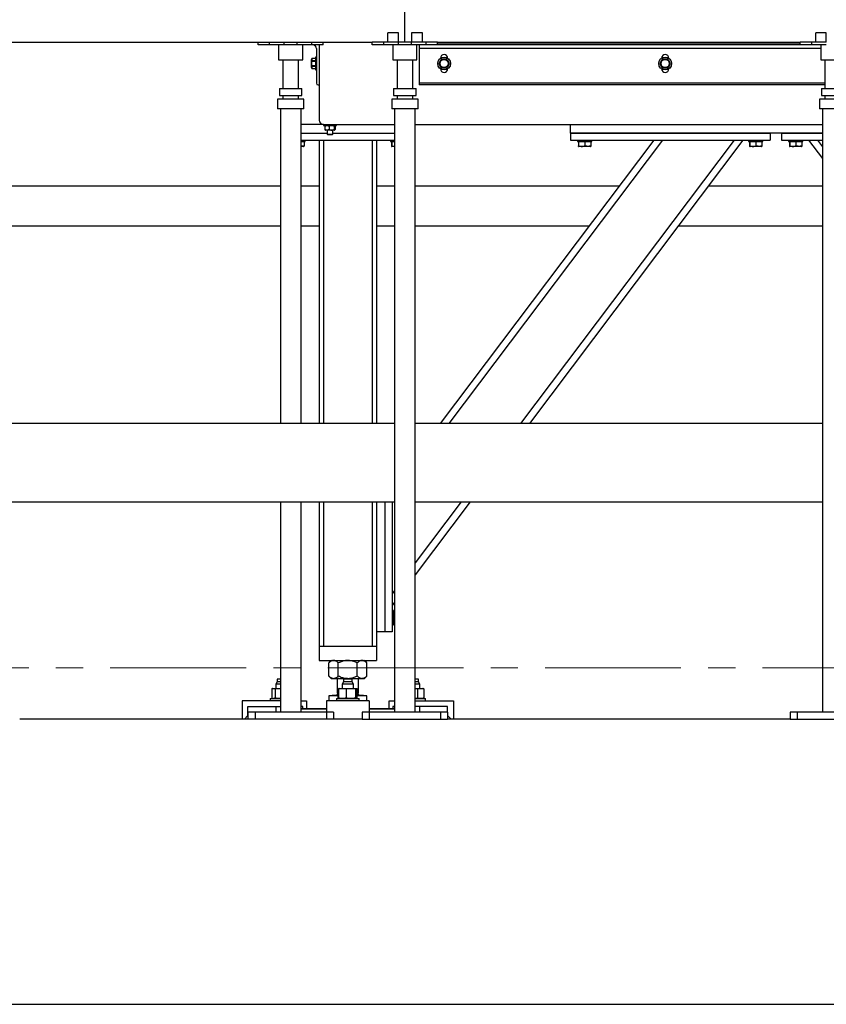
# Model space of a CAD drawing. Header units: millimetres. Extents: x 5 to 589, y 5 to 415.
# Tile 7 of 66: x 39 to 77, y 262 to 308. Entities that reach past the tile are written whole.
import ezdxf

# ---------------------------------------------------------------- set-up
doc = ezdxf.new("R2010")
doc.units = ezdxf.units.MM
doc.linetypes.add('CENTER', pattern=[10.16, 6.35, -1.27, 1.27, -1.27])
doc.layers.add('TRAIT-FORT', color=4, linetype='Continuous', lineweight=25)

msp = doc.modelspace()

# ---------------------------------------------------------------- linework, layer by layer
at = {"color": 7, "linetype": 'CENTER', "lineweight": 18}
msp.add_line((202.23179, 277.60137), (31.49957, 277.60137), dxfattribs=at)
at = {"layer": 'TRAIT-FORT', "color": 4, "linetype": 'Continuous', "lineweight": 25}
for p, q in [((57.24759, 306.86591), (57.24759, 308.53257)), ((56.94259, 307.29924), (56.44672, 307.29924)), ((56.44672, 306.86591), (56.44672, 307.29924)), ((56.94259, 306.86591), (56.94259, 307.29924)), ((57.55259, 307.29924), (57.55259, 306.86591)), ((58.06926, 307.29924), (57.55259, 307.29924)), ((58.06926, 306.86591), (58.06926, 307.29924)), ((76.44672, 306.86591), (76.44672, 307.29924)), ((76.94259, 307.29924), (76.44672, 307.29924)), ((76.94259, 306.86591), (76.94259, 307.29924)), ((38.76926, 306.86591), (55.72592, 306.86591)), ((50.39259, 306.73257), (50.39259, 306.86591)), ((50.92592, 306.73257), (50.39259, 306.73257)), ((50.92592, 306.73257), (50.92592, 306.86591)), ((51.60926, 306.73257), (50.92592, 306.73257)), ((51.34759, 306.73257), (51.34759, 306.03257)), ((51.34759, 306.73257), (51.34759, 306.03257)), ((51.34759, 306.73257), (51.34759, 306.03257)), ((51.60926, 306.73257), (51.60926, 306.86591)), ((52.21926, 306.73257), (51.60926, 306.73257)), ((52.21926, 306.73257), (52.21926, 306.86591)), ((52.90259, 306.73257), (52.21926, 306.73257)), ((52.48092, 306.03257), (52.48092, 306.73257)), ((52.48092, 306.03257), (52.48092, 306.73257)), ((52.48092, 306.03257), (52.48092, 306.73257)), ((52.90259, 306.73257), (52.90259, 306.86591)), ((53.43592, 306.73257), (52.90259, 306.73257)), ((53.24754, 306.73257), (53.24754, 303.21591)), ((53.43592, 306.73257), (53.43592, 306.86591)), ((55.72592, 306.73257), (55.72592, 306.86591)), ((56.25926, 306.86591), (55.72592, 306.86591)), ((56.25926, 306.73257), (55.72592, 306.73257)), ((56.25926, 306.73257), (56.25926, 306.86591)), ((56.94259, 306.86591), (56.25926, 306.86591)), ((56.94259, 306.73257), (56.25926, 306.73257)), ((56.68092, 306.73257), (56.68092, 306.03257)), ((56.68092, 306.73257), (56.68092, 306.03257)), ((56.68092, 306.73257), (56.68092, 306.03257)), ((56.94259, 306.73257), (56.94259, 306.86591)), ((57.55259, 306.86591), (56.94259, 306.86591)), ((57.55259, 306.73257), (56.94259, 306.73257)), ((57.55259, 306.73257), (57.55259, 306.86591)), ((58.23592, 306.86591), (57.55259, 306.86591)), ((58.23592, 306.73257), (57.55259, 306.73257)), ((57.81426, 306.03257), (57.81426, 306.73257)), ((57.81426, 306.03257), (57.81426, 306.73257)), ((57.81426, 306.03257), (57.81426, 306.73257)), ((57.91421, 306.73257), (57.91421, 306.56591)), ((58.23592, 306.73257), (58.23592, 306.86591)), ((58.76926, 306.86591), (58.23592, 306.86591)), ((58.76926, 306.73257), (58.23592, 306.73257)), ((58.76926, 306.73257), (58.76926, 306.86591)), ((58.76926, 306.86591), (75.72592, 306.86591)), ((75.72592, 306.81591), (58.76926, 306.81591)), ((75.72592, 306.73257), (58.76926, 306.73257)), ((75.72592, 306.73257), (75.72592, 306.86591)), ((76.25926, 306.86591), (75.72592, 306.86591)), ((76.25926, 306.73257), (75.72592, 306.73257)), ((76.25926, 306.73257), (76.25926, 306.86591)), ((76.94259, 306.86591), (76.25926, 306.86591)), ((76.94259, 306.73257), (76.25926, 306.73257)), ((76.68092, 306.73257), (76.68092, 306.03257)), ((76.68092, 306.73257), (76.68092, 306.03257)), ((76.68092, 306.73257), (76.68092, 306.03257)), ((53.11421, 306.56591), (53.11421, 304.94924)), ((57.91421, 306.56591), (57.91421, 304.94924)), ((76.68092, 306.56591), (57.91421, 306.56591)), ((51.34759, 306.03257), (52.48092, 306.03257)), ((51.54759, 306.03257), (51.54759, 304.70218)), ((51.54759, 306.03257), (51.54759, 304.70218)), ((51.54759, 306.03257), (51.54759, 304.70218)), ((52.28092, 304.70218), (52.28092, 306.03257)), ((52.28092, 304.70218), (52.28092, 306.03257)), ((52.28092, 304.70218), (52.28092, 306.03257)), ((52.89365, 306.10424), (52.88088, 306.05657)), ((52.88088, 305.67524), (52.88088, 306.05657)), ((53.06421, 306.10424), (52.89365, 306.10424)), ((52.89365, 306.10319), (52.89365, 306.10424)), ((52.89365, 306.10319), (52.89365, 306.0039)), ((53.06421, 306.10319), (52.89365, 306.10319)), ((52.89365, 305.9652), (52.89365, 306.0039)), ((52.89365, 306.0039), (53.06421, 306.0039)), ((53.06421, 305.9652), (52.89365, 305.9652)), ((53.11421, 306.16591), (53.06421, 306.16591)), ((53.06421, 306.16591), (53.06421, 305.96722)), ((53.06421, 305.96722), (53.06421, 305.56591)), ((56.68092, 306.03257), (57.81426, 306.03257)), ((56.88092, 306.03257), (56.88092, 304.70218)), ((56.88092, 306.03257), (56.88092, 304.70218)), ((56.88092, 306.03257), (56.88092, 304.70218)), ((57.61426, 304.70218), (57.61426, 306.03257)), ((57.61426, 304.70218), (57.61426, 306.03257)), ((57.61426, 304.70218), (57.61426, 306.03257)), ((58.84359, 305.88825), (58.94288, 306.06023)), ((58.94288, 305.67159), (58.84359, 305.84356)), ((58.91421, 306.11591), (58.91421, 306.11535)), ((59.21887, 306.06023), (59.31816, 305.88825)), ((59.31816, 305.84356), (59.21887, 305.67159)), ((59.24754, 306.11535), (59.24754, 306.11591)), ((69.17693, 305.88825), (69.27622, 306.06023)), ((69.27622, 305.67159), (69.17693, 305.84356)), ((69.24754, 306.11591), (69.24754, 306.11535)), ((69.55221, 306.06023), (69.65149, 305.88825)), ((69.65149, 305.84356), (69.55221, 305.67159)), ((69.58088, 306.11535), (69.58088, 306.11591)), ((76.68092, 306.03257), (77.81426, 306.03257)), ((76.88092, 306.03257), (76.88092, 304.70218)), ((76.88092, 306.03257), (76.88092, 304.70218)), ((76.88092, 306.03257), (76.88092, 304.70218)), ((52.88088, 305.67524), (52.89365, 305.62757)), ((52.89365, 305.72791), (52.89365, 305.76662)), ((52.89365, 305.76662), (53.06421, 305.76662)), ((52.89365, 305.72791), (52.89365, 305.62862)), ((53.06421, 305.72791), (52.89365, 305.72791)), ((52.89365, 305.62757), (52.89365, 305.62862)), ((52.89365, 305.62862), (53.06421, 305.62862)), ((52.89365, 305.62757), (53.06421, 305.62757)), ((53.06421, 305.56591), (53.11421, 305.56591)), ((58.91421, 305.61646), (58.91421, 305.61591)), ((59.24754, 305.61591), (59.24754, 305.61646)), ((69.24754, 305.61646), (69.24754, 305.61591)), ((69.58088, 305.61591), (69.58088, 305.61646)), ((53.19754, 304.86591), (53.24754, 304.86591)), ((57.91421, 304.94924), (57.91421, 304.86591)), ((76.88092, 304.94924), (57.91421, 304.94924)), ((76.88092, 304.86591), (57.91421, 304.86591)), ((51.38926, 304.70218), (51.38926, 304.36885)), ((51.38926, 304.70218), (52.43926, 304.70218)), ((52.43926, 304.36885), (52.43926, 304.70218)), ((56.72259, 304.70218), (56.72259, 304.36885)), ((56.72259, 304.70218), (57.77259, 304.70218)), ((57.77259, 304.36885), (57.77259, 304.70218)), ((76.72259, 304.70218), (77.77259, 304.70218)), ((76.72259, 304.70218), (76.72259, 304.36885)), ((51.29759, 304.20218), (51.29759, 303.75218)), ((51.29759, 304.20218), (51.29759, 303.75218)), ((51.29759, 304.20218), (51.29759, 303.75218)), ((52.53092, 304.20218), (51.29759, 304.20218)), ((51.38926, 304.36885), (52.43926, 304.36885)), ((51.54759, 304.36885), (51.54759, 304.20218)), ((51.54759, 304.36885), (51.54759, 304.20218)), ((51.54759, 304.36885), (51.54759, 304.20218)), ((52.28092, 304.20218), (52.28092, 304.36885)), ((52.28092, 304.20218), (52.28092, 304.36885)), ((52.28092, 304.20218), (52.28092, 304.36885)), ((52.53092, 303.75218), (52.53092, 304.20218)), ((52.53092, 303.75218), (52.53092, 304.20218)), ((52.53092, 303.75218), (52.53092, 304.20218)), ((56.63092, 304.20218), (56.63092, 303.75218)), ((56.63092, 304.20218), (56.63092, 303.75218)), ((56.63092, 304.20218), (56.63092, 303.75218)), ((57.86426, 304.20218), (56.63092, 304.20218)), ((56.72259, 304.36885), (57.77259, 304.36885)), ((56.88092, 304.36885), (56.88092, 304.20218)), ((56.88092, 304.36885), (56.88092, 304.20218)), ((56.88092, 304.36885), (56.88092, 304.20218)), ((57.61426, 304.20218), (57.61426, 304.36885)), ((57.61426, 304.20218), (57.61426, 304.36885)), ((57.61426, 304.20218), (57.61426, 304.36885)), ((57.86426, 303.75218), (57.86426, 304.20218)), ((57.86426, 303.75218), (57.86426, 304.20218)), ((57.86426, 303.75218), (57.86426, 304.20218)), ((76.63092, 304.20218), (76.63092, 303.75218)), ((76.63092, 304.20218), (76.63092, 303.75218)), ((76.63092, 304.20218), (76.63092, 303.75218)), ((77.86426, 304.20218), (76.63092, 304.20218)), ((76.72259, 304.36885), (77.77259, 304.36885)), ((76.88092, 304.36885), (76.88092, 304.20218)), ((76.88092, 304.36885), (76.88092, 304.20218)), ((76.88092, 304.36885), (76.88092, 304.20218)), ((52.53092, 303.75218), (51.29759, 303.75218)), ((51.43092, 303.75218), (51.43092, 289.03257)), ((51.43092, 303.75218), (51.43092, 289.03257)), ((51.43092, 303.75218), (51.43092, 289.03257)), ((52.39759, 289.03257), (52.39759, 303.75218)), ((52.39759, 289.03257), (52.39759, 303.75218)), ((52.39759, 289.03257), (52.39759, 303.75218)), ((57.86426, 303.75218), (56.63092, 303.75218)), ((56.76426, 303.75218), (56.76426, 275.53257)), ((56.76426, 303.75218), (56.76426, 275.53257)), ((56.76426, 303.75218), (56.76426, 275.53257)), ((57.73092, 275.53257), (57.73092, 303.75218)), ((57.73092, 275.53257), (57.73092, 303.75218)), ((57.73092, 275.53257), (57.73092, 303.75218)), ((77.86426, 303.75218), (76.63092, 303.75218)), ((76.76426, 303.75218), (76.76426, 275.53257)), ((76.76426, 303.75218), (76.76426, 275.53257)), ((76.76426, 303.75218), (76.76426, 275.53257)), ((52.41421, 303.02591), (52.39759, 303.04253)), ((52.41421, 303.02591), (52.39759, 303.02591)), ((53.44754, 303.01591), (52.39759, 303.01591)), ((52.41421, 303.01591), (52.41421, 303.02591)), ((53.44754, 303.01591), (53.44754, 302.96591)), ((53.44754, 303.01591), (56.76426, 303.01591)), ((54.04754, 302.96591), (54.04754, 303.01591)), ((57.73092, 303.01591), (76.76426, 303.01591)), ((64.98088, 302.61591), (64.98088, 303.01591)), ((52.39759, 302.61591), (53.61421, 302.61591)), ((53.44754, 302.96591), (54.04754, 302.96591)), ((53.51235, 302.93239), (53.51235, 302.78276)), ((53.52636, 302.75376), (53.53088, 302.74924)), ((53.53088, 302.96591), (53.52664, 302.96167)), ((53.60808, 302.74924), (53.53088, 302.74924)), ((53.82141, 302.74924), (53.60808, 302.74924)), ((53.61421, 302.74924), (53.61421, 302.56046)), ((53.61421, 302.56046), (53.64754, 302.52713)), ((53.61421, 302.56046), (53.88088, 302.56046)), ((53.70382, 302.93239), (53.70382, 302.78276)), ((53.96088, 302.74924), (53.82141, 302.74924)), ((53.84754, 302.52713), (53.88088, 302.56046)), ((53.88088, 302.56046), (53.88088, 302.74924)), ((53.88088, 302.61591), (56.76426, 302.61591)), ((53.93901, 302.93239), (53.93901, 302.78276)), ((53.96421, 302.74924), (53.96088, 302.74924)), ((53.96845, 302.96167), (53.96421, 302.96591)), ((53.96421, 302.74924), (53.96873, 302.75376)), ((53.98274, 302.93239), (53.98274, 302.78276)), ((64.98088, 302.61591), (64.98088, 302.28257)), ((64.98088, 302.61591), (74.31421, 302.61591)), ((76.76426, 302.61591), (64.98088, 302.61591)), ((74.31421, 302.61591), (74.31421, 302.28257)), ((74.84754, 302.61591), (76.76426, 302.61591)), ((74.84754, 302.61591), (74.84754, 302.28257)), ((52.39759, 302.28257), (56.76426, 302.28257)), ((52.39759, 302.21591), (52.58088, 302.21591)), ((52.53556, 302.21591), (52.53556, 302.01606)), ((52.58088, 302.21591), (52.58088, 302.28257)), ((53.24754, 302.28257), (53.24754, 289.03257)), ((53.44754, 302.28257), (55.71421, 302.28257)), ((53.44754, 302.28257), (53.44754, 289.03257)), ((53.84754, 302.52713), (53.64754, 302.52713)), ((55.71421, 302.28257), (55.71421, 289.03257)), ((55.91421, 302.28257), (55.91421, 289.03257)), ((56.58088, 302.28257), (56.58088, 302.21591)), ((56.58088, 302.21591), (56.76426, 302.21591)), ((56.6262, 302.21591), (56.6262, 302.01606)), ((56.6358, 302.21591), (56.6358, 302.01606)), ((68.87612, 302.28257), (58.89153, 289.03257)), ((69.2935, 302.28257), (59.30891, 289.03257)), ((72.63253, 302.28257), (62.64793, 289.03257)), ((73.0499, 302.28257), (63.06531, 289.03257)), ((64.98088, 302.28257), (74.31421, 302.28257)), ((65.31421, 302.28257), (65.31421, 302.21591)), ((65.31421, 302.21591), (65.53206, 302.21591)), ((65.35953, 302.21591), (65.35953, 302.01606)), ((65.36914, 302.21591), (65.36914, 302.01606)), ((65.53206, 302.21591), (65.98088, 302.21591)), ((65.65715, 302.21591), (65.65715, 302.01606)), ((65.93556, 302.21591), (65.93556, 302.01606)), ((65.98088, 302.21591), (65.98088, 302.28257)), ((73.31421, 302.28257), (73.31421, 302.21591)), ((73.31421, 302.21591), (73.53206, 302.21591)), ((73.35953, 302.21591), (73.35953, 302.01606)), ((73.36914, 302.21591), (73.36914, 302.01606)), ((73.53206, 302.21591), (73.98088, 302.21591)), ((73.65715, 302.21591), (73.65715, 302.01606)), ((73.93556, 302.21591), (73.93556, 302.01606)), ((73.98088, 302.21591), (73.98088, 302.28257)), ((74.84754, 302.28257), (76.76426, 302.28257)), ((75.18088, 302.28257), (75.18088, 302.21591)), ((75.18088, 302.21591), (75.39873, 302.21591)), ((75.2262, 302.21591), (75.2262, 302.01606)), ((75.2358, 302.21591), (75.2358, 302.01606)), ((75.39873, 302.21591), (75.84754, 302.21591)), ((75.52382, 302.21591), (75.52382, 302.01606)), ((75.80222, 302.21591), (75.80222, 302.01606)), ((75.84754, 302.21591), (75.84754, 302.28257)), ((76.11185, 302.28257), (76.76426, 301.4168)), ((76.52923, 302.28257), (76.76426, 301.97068)), ((52.51671, 301.98257), (52.39759, 301.98257)), ((52.51671, 301.98257), (52.5316, 301.99117)), ((56.63016, 301.99117), (56.64504, 301.98257)), ((56.76426, 301.98257), (56.64504, 301.98257)), ((65.36349, 301.99117), (65.37838, 301.98257)), ((65.51986, 301.98257), (65.37838, 301.98257)), ((65.91671, 301.98257), (65.51986, 301.98257)), ((65.91671, 301.98257), (65.9316, 301.99117)), ((73.36349, 301.99117), (73.37838, 301.98257)), ((73.51986, 301.98257), (73.37838, 301.98257)), ((73.91671, 301.98257), (73.51986, 301.98257)), ((73.91671, 301.98257), (73.9316, 301.99117)), ((75.23016, 301.99117), (75.24504, 301.98257)), ((75.38653, 301.98257), (75.24504, 301.98257)), ((75.78338, 301.98257), (75.38653, 301.98257)), ((75.78338, 301.98257), (75.79827, 301.99117)), ((51.43092, 300.12262), (37.73092, 300.12262)), ((53.24754, 300.12262), (52.39759, 300.12262)), ((56.76426, 300.12262), (55.91421, 300.12262)), ((67.24847, 300.12262), (57.73092, 300.12262)), ((76.76426, 300.12262), (71.42226, 300.12262)), ((37.73092, 298.27586), (51.43092, 298.27586)), ((52.39759, 298.27586), (53.24754, 298.27586)), ((55.91421, 298.27586), (56.76426, 298.27586)), ((57.73092, 298.27586), (65.85685, 298.27586)), ((70.03063, 298.27586), (76.76426, 298.27586)), ((56.76426, 289.03257), (37.73092, 289.03257)), ((76.76426, 289.03257), (57.73092, 289.03257)), ((37.73092, 285.36591), (56.76426, 285.36591)), ((51.43092, 285.36591), (51.43092, 275.53257)), ((51.43092, 285.36591), (51.43092, 275.53257)), ((51.43092, 285.36591), (51.43092, 275.53257)), ((52.39759, 275.53257), (52.39759, 285.36591)), ((52.39759, 275.53257), (52.39759, 285.36591)), ((52.39759, 275.53257), (52.39759, 285.36591)), ((53.24754, 285.36591), (53.24754, 278.61591)), ((53.44754, 285.36591), (53.44754, 278.61591)), ((55.71421, 285.36591), (55.71421, 278.61591)), ((55.91421, 285.36591), (55.91421, 279.28257)), ((56.31421, 285.36591), (56.31421, 279.28257)), ((56.64754, 285.36591), (56.64754, 279.28257)), ((57.73092, 285.36591), (76.76426, 285.36591)), ((60.30228, 285.36591), (57.73092, 281.9536)), ((59.8849, 285.36591), (57.73092, 282.50748)), ((56.76426, 281.22467), (56.64754, 281.06979)), ((56.76426, 280.67079), (56.64754, 280.51591)), ((56.71421, 280.28257), (56.64754, 280.28257)), ((56.71421, 280.28257), (56.71421, 280.07692)), ((56.71421, 280.25113), (56.76426, 280.25113)), ((56.71421, 280.20939), (56.76426, 280.20939)), ((56.71421, 280.07692), (56.71421, 279.61591)), ((56.64754, 279.61591), (56.71421, 279.61591)), ((56.71421, 279.9075), (56.76426, 279.9075)), ((56.71421, 279.64735), (56.76426, 279.64735)), ((55.91421, 279.28257), (55.91421, 278.61591)), ((56.31421, 279.28257), (55.91421, 279.28257)), ((56.64754, 279.28257), (56.31421, 279.28257)), ((53.24754, 278.61591), (53.24754, 277.94924)), ((53.24754, 278.61591), (55.91421, 278.61591)), ((53.44754, 278.61591), (55.71421, 278.61591)), ((55.91421, 278.61591), (55.91421, 277.94924)), ((53.24754, 277.94924), (55.91421, 277.94924)), ((53.81421, 277.94924), (53.69561, 277.83064)), ((53.69561, 277.21451), (53.69561, 277.83064)), ((54.13824, 277.21451), (54.13824, 277.83064)), ((55.02351, 277.21451), (55.02351, 277.83064)), ((55.46615, 277.83064), (55.34754, 277.94924)), ((55.46615, 277.21451), (55.46615, 277.83064)), ((51.27754, 276.94924), (51.21421, 276.83924)), ((51.21421, 276.83924), (51.21421, 276.64257)), ((51.43092, 276.83924), (51.21421, 276.83924)), ((51.27754, 277.06591), (51.27754, 276.94924)), ((51.43092, 277.06591), (51.27754, 277.06591)), ((51.43092, 276.94924), (51.27754, 276.94924)), ((53.69561, 277.21451), (53.81421, 277.09591)), ((53.91692, 277.09591), (53.81421, 277.09591)), ((54.58088, 277.09591), (53.91692, 277.09591)), ((54.08088, 277.09591), (54.08088, 276.43924)), ((54.37754, 276.94924), (54.31421, 276.83924)), ((54.31421, 276.83924), (54.31421, 276.64257)), ((54.4083, 276.83924), (54.31421, 276.83924)), ((54.37754, 277.06591), (54.37754, 276.94924)), ((54.44929, 277.06591), (54.37754, 277.06591)), ((54.78421, 276.94924), (54.37754, 276.94924)), ((54.84754, 276.83924), (54.4083, 276.83924)), ((54.78421, 277.06591), (54.44929, 277.06591)), ((55.24483, 277.09591), (54.58088, 277.09591)), ((54.78421, 276.94924), (54.78421, 277.06591)), ((54.84754, 276.83924), (54.78421, 276.94924)), ((54.84754, 276.64257), (54.84754, 276.83924)), ((55.08088, 276.43924), (55.08088, 277.09591)), ((55.34754, 277.09591), (55.24483, 277.09591)), ((55.34754, 277.09591), (55.46615, 277.21451)), ((57.83589, 277.06591), (57.73092, 277.06591)), ((57.88421, 276.94924), (57.73092, 276.94924)), ((57.88417, 276.83924), (57.73092, 276.83924)), ((57.88421, 277.06591), (57.83589, 277.06591)), ((57.94754, 276.83924), (57.88417, 276.83924)), ((57.88421, 276.94924), (57.88421, 277.06591)), ((57.94754, 276.83924), (57.88421, 276.94924)), ((57.94754, 276.64257), (57.94754, 276.83924)), ((51.02648, 276.62038), (51.02648, 276.1881)), ((51.08088, 276.64257), (51.05583, 276.63359)), ((51.08088, 276.64257), (51.10422, 276.64257)), ((51.10422, 276.64257), (51.40916, 276.64257)), ((51.18197, 276.62038), (51.18197, 276.1881)), ((51.40916, 276.64257), (51.43092, 276.64145)), ((51.40916, 276.64257), (51.43092, 276.64257)), ((53.86921, 276.31924), (53.84588, 276.29591)), ((53.86921, 276.32257), (53.86921, 276.31924)), ((53.86921, 276.32257), (54.14596, 276.32257)), ((53.86921, 276.31924), (54.14596, 276.31924)), ((54.14402, 276.43924), (54.08088, 276.37609)), ((54.08088, 276.43924), (54.14402, 276.43924)), ((54.08088, 276.37609), (54.08088, 276.35591)), ((54.08088, 276.37609), (54.14596, 276.37609)), ((54.08088, 276.35591), (54.14596, 276.35591)), ((54.14596, 276.62038), (54.14596, 276.1881)), ((54.18088, 276.64257), (54.17386, 276.64006)), ((54.18088, 276.64257), (54.32201, 276.64257)), ((54.32201, 276.64257), (54.71553, 276.64257)), ((54.49807, 276.62038), (54.49807, 276.1881)), ((54.71553, 276.64257), (54.9744, 276.64257)), ((54.93299, 276.62038), (54.93299, 276.1881)), ((54.9744, 276.64257), (54.98088, 276.64257)), ((54.98789, 276.64006), (54.98088, 276.64257)), ((55.0158, 276.1881), (55.0158, 276.62038)), ((55.0158, 276.37609), (55.08088, 276.37609)), ((55.0158, 276.35591), (55.08088, 276.35591)), ((55.0158, 276.32257), (55.29254, 276.32257)), ((55.0158, 276.31924), (55.29254, 276.31924)), ((55.08088, 276.37609), (55.01773, 276.43924)), ((55.01773, 276.43924), (55.08088, 276.43924)), ((55.08088, 276.35591), (55.08088, 276.37609)), ((55.29254, 276.31924), (55.29254, 276.32257)), ((55.31588, 276.29591), (55.29254, 276.31924)), ((57.73092, 276.64257), (57.98582, 276.64257)), ((57.73092, 276.63554), (57.83636, 276.62038)), ((57.83636, 276.62038), (57.83636, 276.1881)), ((57.98582, 276.64257), (58.08088, 276.64257)), ((58.10593, 276.63359), (58.08088, 276.64257)), ((58.13527, 276.62038), (58.10566, 276.63285)), ((58.13527, 276.62038), (58.13527, 276.1881)), ((49.64754, 276.06591), (49.64754, 275.19924)), ((51.43092, 276.06591), (49.64754, 276.06591)), ((50.94754, 276.16591), (50.94754, 276.06591)), ((50.94754, 276.16591), (51.43092, 276.16591)), ((51.05609, 276.17566), (51.02648, 276.1881)), ((51.05582, 276.1749), (51.08088, 276.16591)), ((51.43092, 276.16704), (51.40916, 276.16591)), ((52.39759, 276.06591), (52.64754, 276.06591)), ((52.64754, 276.06591), (52.64754, 275.69924)), ((55.58088, 276.06591), (53.58088, 276.06591)), ((53.58088, 276.06591), (53.58088, 275.53257)), ((53.69561, 276.29591), (53.69561, 276.06591)), ((54.13824, 276.29591), (53.69561, 276.29591)), ((54.04754, 276.16591), (54.04754, 276.06591)), ((54.04754, 276.16591), (55.11421, 276.16591)), ((54.13824, 276.16591), (54.13824, 276.29591)), ((54.14596, 276.29591), (54.13824, 276.29591)), ((54.17385, 276.16843), (54.18088, 276.16591)), ((54.98088, 276.16591), (54.9879, 276.16843)), ((55.02351, 276.29591), (55.0158, 276.29591)), ((55.02351, 276.16591), (55.02351, 276.29591)), ((55.46615, 276.29591), (55.02351, 276.29591)), ((55.11421, 276.06591), (55.11421, 276.16591)), ((55.46615, 276.06591), (55.46615, 276.29591)), ((55.58088, 276.06591), (55.58088, 275.53257)), ((56.51421, 275.69924), (56.51421, 276.06591)), ((56.51421, 276.06591), (56.76426, 276.06591)), ((57.83636, 276.1881), (57.73092, 276.1729)), ((57.73092, 276.16591), (58.21421, 276.16591)), ((57.73092, 276.06591), (59.51421, 276.06591)), ((58.08088, 276.16591), (58.10594, 276.1749)), ((58.10566, 276.17566), (58.13527, 276.1881)), ((58.21421, 276.06591), (58.21421, 276.16591)), ((59.51421, 276.06591), (59.51421, 275.19924)), ((49.91421, 275.79924), (51.43092, 275.79924)), ((49.91421, 275.36591), (49.91421, 275.79924)), ((49.91426, 275.53257), (49.91426, 275.19924)), ((50.24759, 275.53257), (49.91426, 275.53257)), ((50.24759, 275.53257), (50.24759, 275.19924)), ((53.58092, 275.53257), (50.24759, 275.53257)), ((51.21421, 275.79924), (51.21421, 275.53257)), ((52.48088, 275.79924), (52.39759, 275.79924)), ((52.39759, 275.69924), (53.58088, 275.69924)), ((53.58088, 275.66591), (52.39759, 275.66591)), ((52.48088, 275.69924), (52.48088, 275.79924)), ((53.58092, 275.53257), (53.58092, 275.19924)), ((53.91426, 275.53257), (53.58092, 275.53257)), ((53.91426, 275.53257), (53.91426, 275.19924)), ((55.24759, 275.53257), (55.24759, 275.19924)), ((55.58092, 275.53257), (55.24759, 275.53257)), ((55.58088, 275.69924), (56.76426, 275.69924)), ((56.76426, 275.66591), (55.58088, 275.66591)), ((55.58092, 275.53257), (55.58092, 275.19924)), ((58.91426, 275.53257), (55.58092, 275.53257)), ((56.68088, 275.79924), (56.68088, 275.69924)), ((56.76426, 275.79924), (56.68088, 275.79924)), ((59.24754, 275.79924), (57.73092, 275.79924)), ((57.94754, 275.53257), (57.94754, 275.79924)), ((58.91426, 275.53257), (58.91426, 275.19924)), ((59.24759, 275.53257), (58.91426, 275.53257)), ((59.24754, 275.53257), (59.24754, 275.79924)), ((59.24759, 275.53257), (59.24759, 275.19924)), ((75.24759, 275.53257), (75.24759, 275.19924)), ((75.58092, 275.53257), (75.24759, 275.53257)), ((75.58092, 275.53257), (75.58092, 275.19924)), ((78.91426, 275.53257), (75.58092, 275.53257)), ((55.24759, 275.19924), (39.24759, 275.19924)), ((49.74754, 275.19924), (49.91421, 275.36591)), ((55.24759, 275.19924), (55.58092, 275.19924)), ((55.58092, 275.19924), (58.91426, 275.19924)), ((58.91426, 275.19924), (59.24759, 275.19924)), ((59.24759, 275.36586), (59.41421, 275.19924)), ((75.24759, 275.19924), (59.24759, 275.19924)), ((75.24759, 275.19924), (75.58092, 275.19924)), ((75.58092, 275.19924), (78.91426, 275.19924)), ((37.24759, 261.86591), (197.24759, 261.86591))]:
    msp.add_line(p, q, dxfattribs=at)
for centre, radius in [((59.08088, 305.86591), 0.3), ((59.08088, 305.86591), 0.19067), ((69.41421, 305.86591), 0.3), ((69.41421, 305.86591), 0.19067)]:
    msp.add_circle(centre, radius, dxfattribs=at)
for centre, radius, start, end in [((52.94754, 306.56591), 0.16667, 0, 90), ((59.08088, 306.11591), 0.16667, 0, 180), ((69.41421, 306.11591), 0.16667, 0, 180), ((59.08088, 305.86591), 0.23833, 174.619977, 185.380023), ((59.08088, 305.86591), 0.23833, 114.619977, 125.380023), ((59.08088, 305.86591), 0.23833, 54.619977, 65.380023), ((59.08088, 305.86591), 0.23833, 354.619977, 5.380023), ((69.41421, 305.86591), 0.23833, 174.619977, 185.380023), ((69.41421, 305.86591), 0.23833, 114.619977, 125.380023), ((69.41421, 305.86591), 0.23833, 54.619977, 65.380023), ((69.41421, 305.86591), 0.23833, 354.619977, 5.380023), ((59.08088, 305.61591), 0.16667, 180, 0), ((59.08088, 305.86591), 0.23833, 234.619977, 245.380023), ((59.08088, 305.86591), 0.23833, 294.619977, 305.380023), ((69.41421, 305.61591), 0.16667, 180, 0), ((69.41421, 305.86591), 0.23833, 234.619977, 245.380023), ((69.41421, 305.86591), 0.23833, 294.619977, 305.380023), ((53.19754, 304.94924), 0.08333, 180, 270), ((53.44754, 303.21591), 0.2, 180, 270), ((54.04754, 276.35591), 0.03333, 270, 360), ((55.11421, 276.35591), 0.03333, 180, 270)]:
    msp.add_arc(centre, radius, start, end, dxfattribs=at)
for points, knots in [([(52.89365, 305.9652), (52.89343, 305.96317), (52.88615, 305.89736), (52.88996, 305.83097), (52.89365, 305.76662)], [0, 0, 0, 0, 0.03078876, 1, 1, 1, 1]), ([(58.98159, 306.08257), (58.98361, 306.08257), (59.04943, 306.08257), (59.11582, 306.08257), (59.18017, 306.08257)], [0, 0, 0, 0, 0.03078876, 1, 1, 1, 1]), ([(69.31492, 306.08257), (69.31695, 306.08257), (69.38276, 306.08257), (69.44915, 306.08257), (69.5135, 306.08257)], [0, 0, 0, 0, 0.03078876, 1, 1, 1, 1]), ([(59.18017, 305.64924), (59.11582, 305.64924), (59.04943, 305.64924), (58.98361, 305.64924), (58.98159, 305.64924)], [0, 0, 0, 0, 0.96921124, 1, 1, 1, 1]), ([(69.5135, 305.64924), (69.44915, 305.64924), (69.38276, 305.64924), (69.31695, 305.64924), (69.31492, 305.64924)], [0, 0, 0, 0, 0.96921124, 1, 1, 1, 1]), ([(53.51235, 302.93239), (53.52546, 302.94022), (53.55212, 302.95614), (53.58518, 302.96522), (53.60407, 302.96579), (53.60808, 302.96591)], [0, 0, 0, 0, 0.43238347, 0.87955055, 1, 1, 1, 1]), ([(53.51235, 302.93239), (53.51533, 302.94066), (53.52017, 302.95409), (53.52546, 302.95895), (53.52749, 302.96082)], [0, 0, 0, 0, 0.61596399, 1, 1, 1, 1]), ([(53.60808, 302.74924), (53.59124, 302.75118), (53.55782, 302.75502), (53.52742, 302.77356), (53.51235, 302.78276)], [0, 0, 0, 0, 0.5039974, 1, 1, 1, 1]), ([(53.52748, 302.75489), (53.52593, 302.75589), (53.5206, 302.75932), (53.51577, 302.77305), (53.51235, 302.78276)], [0, 0, 0, 0, 0.293063, 1, 1, 1, 1]), ([(53.60808, 302.96591), (53.62493, 302.96397), (53.65834, 302.96012), (53.68874, 302.94158), (53.70382, 302.93239)], [0, 0, 0, 0, 0.5039974, 1, 1, 1, 1]), ([(53.70382, 302.78276), (53.69071, 302.77493), (53.66404, 302.759), (53.63099, 302.74993), (53.61209, 302.74936), (53.60808, 302.74924)], [0, 0, 0, 0, 0.43238347, 0.87955055, 1, 1, 1, 1]), ([(53.82141, 302.96591), (53.79562, 302.96292), (53.75461, 302.95817), (53.71756, 302.93936), (53.70382, 302.93239)], [0, 0, 0, 0, 0.62900715, 1, 1, 1, 1]), ([(53.70382, 302.78276), (53.71756, 302.77578), (53.75461, 302.75698), (53.79562, 302.75223), (53.82141, 302.74924)], [0, 0, 0, 0, 0.37099285, 1, 1, 1, 1]), ([(53.93901, 302.93239), (53.93011, 302.93689), (53.89503, 302.95462), (53.85425, 302.96559), (53.82332, 302.96589), (53.82141, 302.96591)], [0, 0, 0, 0, 0.2417679, 0.9532842, 1, 1, 1, 1]), ([(53.82141, 302.74924), (53.82332, 302.74926), (53.85425, 302.74955), (53.89503, 302.76053), (53.93011, 302.77826), (53.93901, 302.78276)], [0, 0, 0, 0, 0.0467158, 0.7582321, 1, 1, 1, 1]), ([(53.96088, 302.96591), (53.95703, 302.96397), (53.9494, 302.96012), (53.94245, 302.94158), (53.93901, 302.93239)], [0, 0, 0, 0, 0.5039974, 1, 1, 1, 1]), ([(53.93901, 302.78276), (53.94201, 302.77493), (53.94809, 302.759), (53.95564, 302.74993), (53.95996, 302.74936), (53.96088, 302.74924)], [0, 0, 0, 0, 0.43238347, 0.87955055, 1, 1, 1, 1]), ([(53.96088, 302.74924), (53.96472, 302.75118), (53.97236, 302.75502), (53.9793, 302.77356), (53.98274, 302.78276)], [0, 0, 0, 0, 0.5039974, 1, 1, 1, 1]), ([(53.98274, 302.93239), (53.97976, 302.94066), (53.97492, 302.95409), (53.96963, 302.95895), (53.96759, 302.96082)], [0, 0, 0, 0, 0.61596399, 1, 1, 1, 1]), ([(52.53556, 302.01606), (52.5114, 302.00845), (52.46617, 301.99421), (52.41938, 301.99254), (52.39759, 301.99176)], [0, 0, 0, 0, 0.53407982, 1, 1, 1, 1]), ([(52.53556, 302.01606), (52.53472, 302.0084), (52.53323, 301.99465), (52.53168, 301.99296), (52.531, 301.99221)], [0, 0, 0, 0, 0.55724314, 1, 1, 1, 1]), ([(56.6262, 302.01606), (56.62703, 302.00875), (56.62872, 301.99397), (56.63121, 301.98857), (56.6336, 301.9965), (56.63506, 302.0095), (56.6358, 302.01606)], [0, 0, 0, 0, 0.26460494, 0.53494775, 0.76534313, 1, 1, 1, 1]), ([(56.6358, 302.01606), (56.6724, 302.00453), (56.71478, 301.99118), (56.75831, 301.99223), (56.76426, 301.99237)], [0, 0, 0, 0, 0.86337017, 1, 1, 1, 1]), ([(65.35953, 302.01606), (65.36036, 302.00875), (65.36205, 301.99397), (65.36455, 301.98857), (65.36693, 301.9965), (65.3684, 302.0095), (65.36914, 302.01606)], [0, 0, 0, 0, 0.26460494, 0.53494775, 0.76534313, 1, 1, 1, 1]), ([(65.36914, 302.01606), (65.40578, 302.00593), (65.46639, 301.98919), (65.55429, 301.99074), (65.61342, 302.00237), (65.64744, 302.01302), (65.65715, 302.01606)], [0, 0, 0, 0, 0.38554949, 0.63764185, 0.89654625, 1, 1, 1, 1]), ([(65.93556, 302.01606), (65.91139, 302.00875), (65.86254, 301.99397), (65.79016, 301.98857), (65.72097, 301.9965), (65.67855, 302.0095), (65.65715, 302.01606)], [0, 0, 0, 0, 0.26460494, 0.53494775, 0.76534313, 1, 1, 1, 1]), ([(65.93556, 302.01606), (65.93472, 302.0084), (65.93323, 301.99465), (65.93168, 301.99296), (65.931, 301.99221)], [0, 0, 0, 0, 0.55724314, 1, 1, 1, 1]), ([(73.35953, 302.01606), (73.36036, 302.00875), (73.36205, 301.99397), (73.36455, 301.98857), (73.36693, 301.9965), (73.3684, 302.0095), (73.36914, 302.01606)], [0, 0, 0, 0, 0.26460494, 0.53494775, 0.76534313, 1, 1, 1, 1]), ([(73.36914, 302.01606), (73.40578, 302.00593), (73.46639, 301.98919), (73.55429, 301.99074), (73.61342, 302.00237), (73.64744, 302.01302), (73.65715, 302.01606)], [0, 0, 0, 0, 0.38554949, 0.63764185, 0.89654625, 1, 1, 1, 1]), ([(73.93556, 302.01606), (73.91139, 302.00875), (73.86254, 301.99397), (73.79016, 301.98857), (73.72097, 301.9965), (73.67855, 302.0095), (73.65715, 302.01606)], [0, 0, 0, 0, 0.26460494, 0.53494775, 0.76534313, 1, 1, 1, 1]), ([(73.93556, 302.01606), (73.93472, 302.0084), (73.93323, 301.99465), (73.93168, 301.99296), (73.931, 301.99221)], [0, 0, 0, 0, 0.55724314, 1, 1, 1, 1]), ([(75.2262, 302.01606), (75.22703, 302.00875), (75.22872, 301.99397), (75.23121, 301.98857), (75.2336, 301.9965), (75.23506, 302.0095), (75.2358, 302.01606)], [0, 0, 0, 0, 0.26460494, 0.53494775, 0.76534313, 1, 1, 1, 1]), ([(75.2358, 302.01606), (75.27245, 302.00593), (75.33305, 301.98919), (75.42095, 301.99074), (75.48009, 302.00237), (75.51411, 302.01302), (75.52382, 302.01606)], [0, 0, 0, 0, 0.38554949, 0.63764185, 0.89654625, 1, 1, 1, 1]), ([(75.80222, 302.01606), (75.77806, 302.00875), (75.72921, 301.99397), (75.65683, 301.98857), (75.58764, 301.9965), (75.54522, 302.0095), (75.52382, 302.01606)], [0, 0, 0, 0, 0.26460494, 0.53494775, 0.76534313, 1, 1, 1, 1]), ([(75.80222, 302.01606), (75.80139, 302.0084), (75.7999, 301.99465), (75.79835, 301.99296), (75.79766, 301.99221)], [0, 0, 0, 0, 0.55724314, 1, 1, 1, 1]), ([(53.91692, 277.94924), (53.89768, 277.94755), (53.85879, 277.94413), (53.80218, 277.9177), (53.74744, 277.87996), (53.71294, 277.84713), (53.69561, 277.83064)], [0, 0, 0, 0, 0.24957791, 0.50436411, 0.75104693, 1, 1, 1, 1]), ([(54.13824, 277.83064), (54.10793, 277.85854), (54.0619, 277.9009), (53.99613, 277.93486), (53.95271, 277.94769), (53.9262, 277.94884), (53.91692, 277.94924)], [0, 0, 0, 0, 0.43205072, 0.65592711, 0.87965188, 1, 1, 1, 1]), ([(54.58088, 277.94924), (54.57312, 277.94917), (54.51111, 277.94857), (54.39317, 277.93161), (54.25366, 277.8856), (54.17057, 277.84603), (54.13824, 277.83064)], [0, 0, 0, 0, 0.05039955, 0.40261353, 0.76758847, 1, 1, 1, 1]), ([(55.02351, 277.83064), (54.97163, 277.85457), (54.87632, 277.89855), (54.72701, 277.9408), (54.63002, 277.9464), (54.58088, 277.94924)], [0, 0, 0, 0, 0.3707742, 0.68118194, 1, 1, 1, 1]), ([(55.24483, 277.94924), (55.22559, 277.94755), (55.18669, 277.94413), (55.13009, 277.9177), (55.07535, 277.87996), (55.04084, 277.84713), (55.02351, 277.83064)], [0, 0, 0, 0, 0.24957791, 0.50436411, 0.75104693, 1, 1, 1, 1]), ([(55.46615, 277.83064), (55.43583, 277.85852), (55.38991, 277.90076), (55.32416, 277.9349), (55.28073, 277.94768), (55.2541, 277.94884), (55.24483, 277.94924)], [0, 0, 0, 0, 0.43204542, 0.65434926, 0.87965336, 1, 1, 1, 1]), ([(53.91692, 277.09591), (53.89768, 277.0976), (53.85879, 277.10102), (53.80218, 277.12745), (53.74744, 277.16519), (53.71294, 277.19802), (53.69561, 277.21451)], [0, 0, 0, 0, 0.24957791, 0.50436411, 0.75104693, 1, 1, 1, 1]), ([(54.13824, 277.21451), (54.10793, 277.18661), (54.0619, 277.14424), (53.99613, 277.11028), (53.95271, 277.09745), (53.9262, 277.09631), (53.91692, 277.09591)], [0, 0, 0, 0, 0.43205072, 0.65592711, 0.87965188, 1, 1, 1, 1]), ([(54.58088, 277.09591), (54.57312, 277.09598), (54.51111, 277.09658), (54.39317, 277.11354), (54.25366, 277.15954), (54.17057, 277.19911), (54.13824, 277.21451)], [0, 0, 0, 0, 0.05039955, 0.40261353, 0.76758847, 1, 1, 1, 1]), ([(55.02351, 277.21451), (54.97163, 277.19057), (54.87632, 277.1466), (54.72701, 277.10434), (54.63002, 277.09874), (54.58088, 277.09591)], [0, 0, 0, 0, 0.3707742, 0.68118194, 1, 1, 1, 1]), ([(55.24483, 277.09591), (55.22559, 277.0976), (55.18669, 277.10102), (55.13009, 277.12745), (55.07535, 277.16519), (55.04084, 277.19802), (55.02351, 277.21451)], [0, 0, 0, 0, 0.24957791, 0.50436411, 0.75104693, 1, 1, 1, 1]), ([(55.46615, 277.21451), (55.43583, 277.18662), (55.38991, 277.14439), (55.32416, 277.11025), (55.28073, 277.09747), (55.2541, 277.09631), (55.24483, 277.09591)], [0, 0, 0, 0, 0.43204542, 0.65434926, 0.87965336, 1, 1, 1, 1]), ([(51.02648, 276.62038), (51.03931, 276.62665), (51.06505, 276.63924), (51.09113, 276.64146), (51.10422, 276.64257)], [0, 0, 0, 0, 0.49816548, 1, 1, 1, 1]), ([(51.10422, 276.64257), (51.11721, 276.64148), (51.14329, 276.63928), (51.16904, 276.6267), (51.18197, 276.62038)], [0, 0, 0, 0, 0.49784375, 1, 1, 1, 1]), ([(51.18197, 276.62038), (51.21945, 276.62665), (51.29469, 276.63924), (51.37091, 276.64146), (51.40916, 276.64257)], [0, 0, 0, 0, 0.49816548, 1, 1, 1, 1]), ([(54.14596, 276.62038), (54.175, 276.62665), (54.23331, 276.63924), (54.29237, 276.64146), (54.32201, 276.64257)], [0, 0, 0, 0, 0.498165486, 1, 1, 1, 1]), ([(54.17429, 276.63887), (54.17174, 276.63832), (54.16223, 276.63627), (54.15283, 276.6271), (54.14596, 276.62038)], [0, 0, 0, 0, 0.26762121, 1, 1, 1, 1]), ([(54.32201, 276.64257), (54.35142, 276.64148), (54.41048, 276.63928), (54.46879, 276.6267), (54.49807, 276.62038)], [0, 0, 0, 0, 0.49784375, 1, 1, 1, 1]), ([(54.49807, 276.62038), (54.53395, 276.62665), (54.60596, 276.63924), (54.67892, 276.64146), (54.71553, 276.64257)], [0, 0, 0, 0, 0.498165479, 1, 1, 1, 1]), ([(54.71553, 276.64257), (54.75185, 276.64148), (54.82481, 276.63928), (54.89683, 276.6267), (54.93299, 276.62038)], [0, 0, 0, 0, 0.497843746, 1, 1, 1, 1]), ([(54.93299, 276.62038), (54.93982, 276.62665), (54.95354, 276.63924), (54.96743, 276.64146), (54.9744, 276.64257)], [0, 0, 0, 0, 0.49816548, 1, 1, 1, 1]), ([(54.9744, 276.64257), (54.98131, 276.64148), (54.9952, 276.63928), (55.00891, 276.6267), (55.0158, 276.62038)], [0, 0, 0, 0, 0.49784375, 1, 1, 1, 1]), ([(57.83636, 276.62038), (57.86102, 276.62665), (57.91051, 276.63924), (57.96066, 276.64146), (57.98582, 276.64257)], [0, 0, 0, 0, 0.49816549, 1, 1, 1, 1]), ([(57.98582, 276.64257), (58.01078, 276.64148), (58.06092, 276.63928), (58.11042, 276.6267), (58.13527, 276.62038)], [0, 0, 0, 0, 0.497843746, 1, 1, 1, 1]), ([(51.18197, 276.1881), (51.16914, 276.18183), (51.14339, 276.16924), (51.11731, 276.16702), (51.10422, 276.16591)], [0, 0, 0, 0, 0.49816549, 1, 1, 1, 1]), ([(51.40916, 276.16591), (51.37122, 276.167), (51.29499, 276.1692), (51.21975, 276.18178), (51.18197, 276.1881)], [0, 0, 0, 0, 0.49784375, 1, 1, 1, 1]), ([(54.32201, 276.16591), (54.29261, 276.167), (54.23354, 276.1692), (54.17523, 276.18178), (54.14596, 276.1881)], [0, 0, 0, 0, 0.49784375, 1, 1, 1, 1]), ([(54.14596, 276.1881), (54.15278, 276.18144), (54.16217, 276.17226), (54.17169, 276.1702), (54.17429, 276.16963)], [0, 0, 0, 0, 0.72656482, 1, 1, 1, 1]), ([(54.49807, 276.1881), (54.46903, 276.18183), (54.41072, 276.16924), (54.35165, 276.16702), (54.32201, 276.16591)], [0, 0, 0, 0, 0.49816549, 1, 1, 1, 1]), ([(54.71553, 276.16591), (54.67921, 276.167), (54.60625, 276.1692), (54.53424, 276.18178), (54.49807, 276.1881)], [0, 0, 0, 0, 0.49784375, 1, 1, 1, 1]), ([(54.93299, 276.1881), (54.89712, 276.18183), (54.8251, 276.16924), (54.75214, 276.16702), (54.71553, 276.16591)], [0, 0, 0, 0, 0.498165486, 1, 1, 1, 1]), ([(54.9744, 276.16591), (54.96748, 276.167), (54.95359, 276.1692), (54.93988, 276.18178), (54.93299, 276.1881)], [0, 0, 0, 0, 0.49784375, 1, 1, 1, 1]), ([(55.0158, 276.1881), (55.00898, 276.18144), (54.99958, 276.17226), (54.99007, 276.1702), (54.98747, 276.16963)], [0, 0, 0, 0, 0.7265648, 1, 1, 1, 1]), ([(57.98582, 276.16591), (57.96086, 276.167), (57.91072, 276.1692), (57.86122, 276.18178), (57.83636, 276.1881)], [0, 0, 0, 0, 0.49784375, 1, 1, 1, 1]), ([(58.13527, 276.1881), (58.11062, 276.18183), (58.06112, 276.16924), (58.01098, 276.16702), (57.98582, 276.16591)], [0, 0, 0, 0, 0.49816549, 1, 1, 1, 1])]:
    msp.add_open_spline(points, degree=3, knots=knots, dxfattribs=at)

doc.saveas('drawing.dxf')
